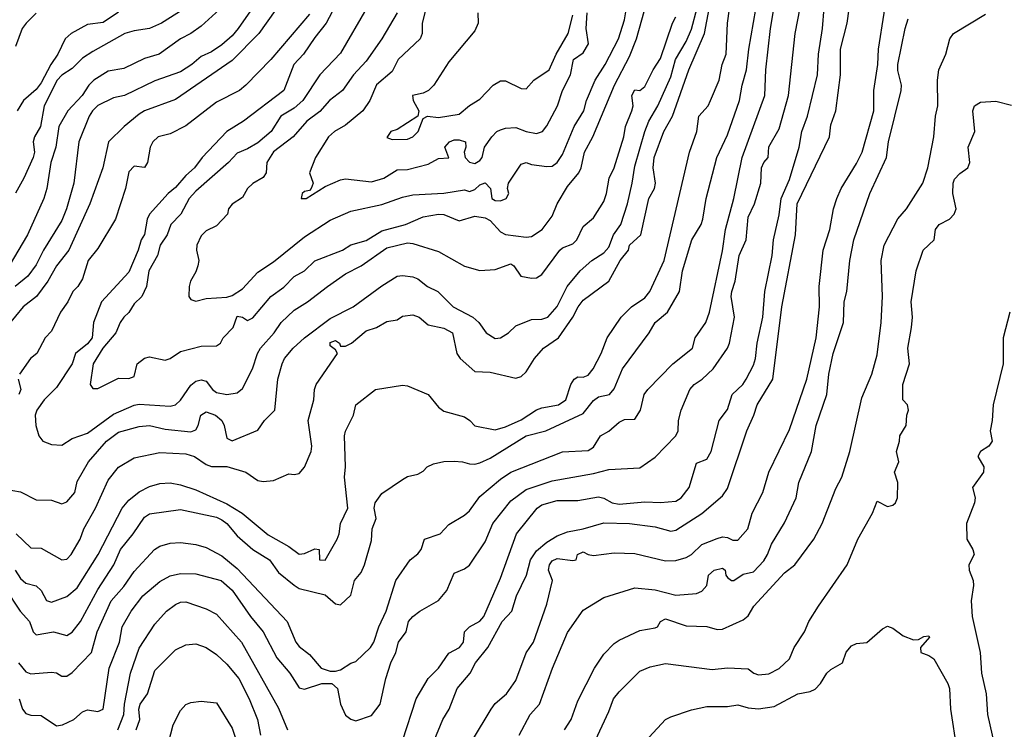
# Model space of a CAD drawing. Header units: metres. Extents: x -46681 to -43747, y -240911 to -237677.
# Tile 153 of 256: x -46230 to -46134, y -239841 to -239773. Entities that reach past the tile are written whole.
import ezdxf

# ---------------------------------------------------------------- set-up
doc = ezdxf.new("R2010")
doc.units = ezdxf.units.M
doc.layers.add('CONTOUR_INDEX', color=1, linetype='Continuous')
doc.layers.add('CONTOUR_INTER', color=3, linetype='Continuous')

msp = doc.modelspace()

# ---------------------------------------------------------------- linework, layer by layer
at = {"layer": 'CONTOUR_INDEX'}
for points, elevation in [([(-46232.595, -239817.928), (-46229.595, -239818.456), (-46228.095, -239819.228), (-46226.595, -239819.262), (-46225.595, -239819.612), (-46225.095, -239819.4), (-46224.327, -239818.52), (-46224.095, -239817.432), (-46223.007, -239815.52), (-46221.273, -239813.52), (-46220.095, -239812.654), (-46218.095, -239812.092), (-46217.095, -239812.019), (-46215.595, -239812.367), (-46213.095, -239812.637), (-46212.595, -239812.428), (-46212.378, -239812.02), (-46212.138, -239811.02), (-46211.595, -239810.689), (-46210.698, -239811.02), (-46210.082, -239811.52), (-46209.85, -239812.02), (-46209.595, -239813.235), (-46209.095, -239813.484), (-46206.595, -239812.473), (-46205.953, -239811.52), (-46204.96, -239810.52), (-46204.676, -239807.52), (-46204.249, -239806.02), (-46204.017, -239805.52), (-46203.177, -239804.52), (-46202.095, -239803.499), (-46199.595, -239801.634), (-46197.366, -239800.52), (-46194.595, -239798.476), (-46193.095, -239797.54), (-46192.595, -239797.457), (-46191.595, -239797.61), (-46191.095, -239797.8), (-46190.17, -239798.52), (-46189.16, -239799.02), (-46187.669, -239800.52), (-46185.761, -239801.52), (-46185.208, -239802.02), (-46184.478, -239803.02), (-46183.595, -239803.563), (-46183.095, -239803.509), (-46182.32, -239803.02), (-46181.595, -239802.354), (-46180.095, -239801.719), (-46179.095, -239801.704), (-46178.498, -239801.52), (-46177.595, -239800.485), (-46176.637, -239798.52), (-46175.379, -239797.02), (-46174.251, -239796.02), (-46173.095, -239795.261), (-46172.595, -239794.727), (-46172.148, -239793.52), (-46171.438, -239792.52), (-46170.805, -239790.52), (-46170.322, -239788.52), (-46170.095, -239786.878), (-46169.126, -239783.52), (-46168.729, -239782.52), (-46167.845, -239781.02), (-46166.595, -239778.198), (-46166.124, -239776.52), (-46165.095, -239774.774), (-46164.595, -239773.591), (-46164.041, -239771.52)], 115), ([(-46229.725, -239838.52), (-46229.409, -239839.52), (-46229.095, -239839.943), (-46228.595, -239840.08), (-46227.595, -239840.109), (-46226.095, -239841.117), (-46225.532, -239841.02), (-46224.437, -239840.52), (-46223.595, -239839.751), (-46223.095, -239839.559), (-46222.095, -239839.735), (-46221.595, -239839.506), (-46221.023, -239835.52), (-46220.015, -239833.02), (-46219.753, -239831.52), (-46218.878, -239830.02), (-46217.746, -239828.52), (-46216.095, -239827.146), (-46215.095, -239826.592), (-46214.095, -239826.35), (-46212.595, -239826.374), (-46210.153, -239827.02), (-46209.095, -239827.98), (-46207.313, -239830.52), (-46206.095, -239832.008), (-46204.764, -239834.52), (-46203.511, -239836.02), (-46202.595, -239837.437), (-46202.095, -239837.568), (-46200.399, -239837.02), (-46199.436, -239837.02), (-46198.872, -239837.52), (-46198.594, -239839.02), (-46198.095, -239840.077), (-46197.595, -239840.478), (-46197.095, -239840.65), (-46195.595, -239840.108), (-46194.742, -239839.02), (-46194.193, -239836.52), (-46193.727, -239835.02), (-46193.245, -239834.02), (-46192.977, -239833.02), (-46192.244, -239832.02), (-46192.01, -239831.02), (-46191.587, -239830.52), (-46190.923, -239830.02), (-46189.095, -239828.981), (-46188.301, -239828.02), (-46187.595, -239826.324), (-46186.595, -239825.907), (-46186.095, -239825.548), (-46184.595, -239823.293), (-46183.835, -239821.52), (-46182.095, -239819.315), (-46180.595, -239818.206), (-46178.095, -239817.364), (-46174.095, -239816.666), (-46172.595, -239816.276), (-46169.595, -239816.112), (-46168.095, -239815.07), (-46166.101, -239813.02), (-46165.896, -239812.52), (-46165.859, -239811.52), (-46165.606, -239810.52), (-46164.745, -239808.52), (-46164.341, -239808.02), (-46163.556, -239807.52), (-46162.501, -239806.52), (-46161.095, -239804.527), (-46160.907, -239804.02), (-46160.423, -239801.52), (-46160.734, -239799.52), (-46160.687, -239799.02), (-46160.373, -239798.02), (-46159.966, -239795.52), (-46159.292, -239794.02), (-46159.095, -239791.8), (-46158.483, -239790.52), (-46157.878, -239788.52), (-46157.794, -239787.02), (-46157.595, -239786.525), (-46157.169, -239786.02), (-46157.095, -239785.01), (-46156.095, -239783.26), (-46155.189, -239780.02), (-46154.557, -239774.02), (-46154.046, -239771.52)], 120), ([(-46220.095, -239771.936), (-46221.595, -239772.953), (-46223.095, -239773.14), (-46224.684, -239774.02), (-46225.278, -239774.52), (-46225.977, -239776.02), (-46226.671, -239777.02), (-46227.595, -239778.777), (-46228.095, -239779.425), (-46229.298, -239780.52), (-46229.929, -239781.52)], 120), ([(-46201.595, -239772.152), (-46205.341, -239776.52), (-46207.777, -239779.02), (-46208.396, -239779.52), (-46210.595, -239780.663), (-46213.595, -239782.95), (-46215.095, -239783.721), (-46216.256, -239784.02), (-46216.78, -239784.52), (-46217.043, -239785.02), (-46217.301, -239786.52), (-46217.595, -239787.006), (-46218.595, -239786.862), (-46219.095, -239787.41), (-46219.42, -239789.02), (-46220.39, -239792.02), (-46222.095, -239794.848), (-46223.039, -239796.02), (-46223.595, -239797.797), (-46224.042, -239798.52), (-46224.543, -239799.02), (-46225, -239800.02), (-46225.732, -239801.02), (-46226.595, -239802.864), (-46227.22, -239803.52), (-46228.02, -239805.02), (-46228.645, -239805.52), (-46229.71, -239807.02)], 115), ([(-46185.277, -239772.02), (-46185.271, -239773.02), (-46185.595, -239773.761), (-46188.095, -239776.77), (-46189.558, -239779.02), (-46190.058, -239779.52), (-46190.595, -239779.805), (-46191.618, -239780.02), (-46191.541, -239780.52), (-46191.015, -239781.52), (-46191.108, -239782.02), (-46193.095, -239783.316), (-46193.708, -239783.52), (-46194.095, -239784.09), (-46193.595, -239784.28), (-46192.095, -239784.24), (-46191.595, -239784.028), (-46191.056, -239783.52), (-46190.595, -239782.251), (-46190.172, -239782.02), (-46189.095, -239782.16), (-46187.095, -239781.843), (-46186.095, -239780.975), (-46185.095, -239780.372), (-46183.793, -239779.02), (-46183.095, -239778.603), (-46182.595, -239778.598), (-46181.095, -239779.327), (-46180.595, -239779.385), (-46179.859, -239778.52), (-46178.387, -239777.52), (-46177.705, -239776.02), (-46176.543, -239774.02), (-46176.095, -239772.249)], 110), ([(-46176.89, -239841.52), (-46176.263, -239840.52), (-46175.595, -239838.711), (-46173.975, -239835.52), (-46173.095, -239834.178), (-46172.095, -239833.146), (-46171.595, -239832.814), (-46169.595, -239831.89), (-46168.095, -239831.625), (-46167.881, -239831.52), (-46167.595, -239831.002), (-46167.095, -239830.754), (-46165.095, -239831.428), (-46163.095, -239831.489), (-46162.095, -239831.775), (-46161.595, -239831.741), (-46159.595, -239830.838), (-46159.095, -239830.467), (-46158.537, -239829.52), (-46155.595, -239826.297), (-46154.586, -239825.52), (-46152.747, -239823.02), (-46151.934, -239821.52), (-46150.595, -239818.107), (-46150.012, -239817.02), (-46149.264, -239814.52), (-46148.095, -239809.327), (-46147.105, -239807.02), (-46146.595, -239805.159), (-46146.227, -239802.02), (-46146.086, -239799.52), (-46146.198, -239796.02), (-46145.92, -239794.52), (-46144.595, -239791.975), (-46143.762, -239791.02), (-46142.167, -239788.52), (-46141.684, -239787.02), (-46141.106, -239784.02), (-46140.962, -239782.02), (-46140.728, -239781.02), (-46140.771, -239778.52), (-46140.617, -239777.52), (-46139.944, -239776.02), (-46139.574, -239774.52), (-46139.219, -239774.02), (-46136.095, -239772.134)], 125), ([(-46229.82, -239807.52), (-46229.571, -239808.52), (-46229.746, -239809.02)], 115)]:
    msp.add_lwpolyline(points, dxfattribs=dict(at, elevation=elevation))
at = {"layer": 'CONTOUR_INTER'}
for points, elevation in [([(-46196.046, -239771.52), (-46198.595, -239775.915), (-46200.595, -239778.016), (-46202.233, -239780.52), (-46203.095, -239781.261), (-46204.389, -239782.02), (-46205.304, -239783.52), (-46206.595, -239784.614), (-46207.595, -239785.197), (-46208.595, -239785.599), (-46209.438, -239786.52), (-46212.595, -239789.297), (-46213.253, -239790.02), (-46214.067, -239791.52), (-46215.018, -239792.52), (-46215.403, -239793.52), (-46216.07, -239794.52), (-46216.331, -239795.52), (-46217.167, -239797.02), (-46217.399, -239798.52), (-46217.857, -239799.52), (-46218.595, -239800.218), (-46219.095, -239801.041), (-46219.596, -239801.52), (-46219.956, -239802.02), (-46220.369, -239803.02), (-46221.628, -239804.52), (-46222.571, -239806.02), (-46222.845, -239808.02), (-46222.595, -239808.424), (-46222.095, -239808.439), (-46220.095, -239807.42), (-46219.095, -239807.46), (-46218.595, -239807.276), (-46218.286, -239806.02), (-46217.595, -239805.491), (-46217.095, -239805.363), (-46215.595, -239805.672), (-46215.095, -239805.506), (-46214.095, -239804.83), (-46212.095, -239804.312), (-46210.595, -239804.281), (-46210.234, -239804.02), (-46209.976, -239803.52), (-46208.999, -239802.52), (-46208.595, -239801.413), (-46208.095, -239801.518), (-46207.595, -239801.839), (-46207.095, -239801.563), (-46205.34, -239799.52), (-46204.095, -239798.602), (-46203.095, -239797.559), (-46202.095, -239797.016), (-46201.095, -239796.043), (-46198.406, -239795.02), (-46197.595, -239794.499), (-46196.095, -239794.063), (-46194.595, -239793.124), (-46192.309, -239792.52), (-46190.595, -239791.768), (-46189.095, -239791.538), (-46188.595, -239791.543), (-46187.095, -239792.156), (-46185.595, -239791.729), (-46184.595, -239791.887), (-46184.095, -239792.127), (-46183.095, -239793.232), (-46182.595, -239793.485), (-46180.595, -239793.741), (-46180.095, -239793.685), (-46179.046, -239793.02), (-46178.095, -239791.72), (-46177.608, -239790.52), (-46176.595, -239788.832), (-46175.506, -239787.52), (-46175.266, -239787.02), (-46174.96, -239785.52), (-46174.16, -239784.02), (-46172.042, -239779.02), (-46170.595, -239776.253), (-46169.927, -239774.52), (-46167.095, -239764.471)], 113), ([(-46229.806, -239835.02), (-46229.095, -239835.879), (-46228.595, -239836.086), (-46226.595, -239835.931), (-46226.095, -239835.999), (-46225.595, -239836.297), (-46225.095, -239836.296), (-46224.595, -239835.958), (-46222.706, -239834.02), (-46222.164, -239832.02), (-46220.798, -239829.02), (-46219.595, -239827.622), (-46218.595, -239826.175), (-46216.631, -239824.02), (-46216.095, -239823.695), (-46215.095, -239823.415), (-46214.095, -239823.359), (-46212.595, -239823.534), (-46211.595, -239823.84), (-46210.095, -239824.641), (-46208.595, -239825.868), (-46203.76, -239831.02), (-46202.916, -239833.02), (-46202.595, -239833.419), (-46201.595, -239834.211), (-46200.467, -239835.52), (-46199.595, -239835.81), (-46199.095, -239835.813), (-46198.595, -239835.686), (-46197.595, -239835.037), (-46197.095, -239834.901), (-46195.698, -239833.52), (-46195.357, -239833.02), (-46194.877, -239831.52), (-46194.161, -239830.02), (-46193.222, -239827.02), (-46191.842, -239825.02), (-46191.095, -239824.443), (-46190.786, -239824.02), (-46190.463, -239823.02), (-46188.926, -239822.52), (-46188.095, -239821.623), (-46186.595, -239820.717), (-46186.095, -239820.279), (-46185.095, -239818.878), (-46183.095, -239817.197), (-46182.095, -239816.524), (-46177.095, -239814.571), (-46174.595, -239814.442), (-46174.095, -239814.105), (-46173.39, -239813.02), (-46172.595, -239812.546), (-46171.595, -239811.671), (-46171.095, -239811.426), (-46170.095, -239811.402), (-46169.543, -239810.52), (-46169.177, -239809.02), (-46168.81, -239808.52), (-46166.402, -239806.02), (-46164.501, -239804.52), (-46164.234, -239803.52), (-46163.186, -239802.02), (-46162.832, -239801.02), (-46161.595, -239795.085), (-46161.279, -239793.02), (-46160.5, -239790.02), (-46159.666, -239786.02), (-46157.495, -239780.02), (-46157.376, -239777.52), (-46156.932, -239773.52), (-46156.096, -239768.52)], 119), ([(-46185.805, -239842.52), (-46184.012, -239839.52), (-46183.595, -239838.975), (-46182.498, -239838.02), (-46181.595, -239836.739), (-46180.595, -239834.061), (-46179.887, -239833.02), (-46178.595, -239829.342), (-46178.063, -239827.02), (-46178.433, -239826.02), (-46178.352, -239825.52), (-46178.095, -239825.13), (-46177.595, -239824.916), (-46176.095, -239825.091), (-46175.766, -239825.02), (-46175.632, -239824.52), (-46175.095, -239824.273), (-46174.596, -239824.52), (-46174.095, -239824.598), (-46172.095, -239824.369), (-46170.095, -239824.428), (-46167.095, -239825.126), (-46166.095, -239825.11), (-46165.095, -239824.815), (-46164.583, -239824.52), (-46163.595, -239823.561), (-46162.095, -239822.962), (-46161.595, -239822.8), (-46161.095, -239822.876), (-46160.595, -239823.127), (-46160.095, -239823.122), (-46159.124, -239822.02), (-46158.707, -239820.52), (-46157.668, -239818.52), (-46157.087, -239816.52), (-46155.095, -239812.386), (-46153.426, -239807.52), (-46152.519, -239803.52), (-46152.193, -239800.52), (-46152.205, -239798.52), (-46151.838, -239795.02), (-46151.185, -239793.02), (-46150.824, -239791.02), (-46150.519, -239790.02), (-46150.077, -239789.02), (-46148.595, -239786.603), (-46148.07, -239785.52), (-46146.928, -239781.52), (-46146.908, -239779.52), (-46146.548, -239777.02), (-46146.488, -239775.52), (-46145.386, -239768.52)], 123), ([(-46231.095, -239827.819), (-46229.615, -239830.02), (-46228.725, -239831.02), (-46228.364, -239832.02), (-46228.095, -239832.294), (-46226.399, -239832.02), (-46225.095, -239832.376), (-46224.595, -239832.046), (-46223.795, -239831.02), (-46222.095, -239827.901), (-46220.542, -239825.52), (-46219.917, -239824.02), (-46218.688, -239822.52), (-46217.595, -239820.889), (-46217.095, -239820.58), (-46214.095, -239820.166), (-46210.595, -239820.896), (-46210.095, -239821.142), (-46209.608, -239821.52), (-46208.595, -239822.714), (-46207.095, -239824.034), (-46205.485, -239825.02), (-46204.595, -239826.274), (-46203.095, -239827.481), (-46202.595, -239827.799), (-46200.095, -239828.427), (-46199.095, -239829.288), (-46198.595, -239829.391), (-46197.595, -239828.462), (-46197.234, -239827.02), (-46196.595, -239826.26), (-46196.279, -239825.52), (-46195.595, -239823.159), (-46195.515, -239822.02), (-46195.124, -239821.02), (-46195.329, -239820.02), (-46195.25, -239819.52), (-46194.595, -239818.616), (-46192.595, -239817.235), (-46192.095, -239816.97), (-46191.095, -239816.72), (-46190.595, -239816.444), (-46190.207, -239816.02), (-46189.595, -239815.714), (-46188.595, -239815.503), (-46187.595, -239815.454), (-46186.766, -239815.52), (-46186.095, -239815.733), (-46185.595, -239815.763), (-46185.095, -239815.626), (-46184.095, -239815.165), (-46180.595, -239813.017), (-46178.694, -239812.52), (-46175.095, -239810.857), (-46174.095, -239809.588), (-46173.595, -239809.247), (-46172.537, -239809.02), (-46172.095, -239808.44), (-46171.259, -239806.52), (-46168.676, -239803.02), (-46168.123, -239802.02), (-46166.921, -239801.02), (-46165.766, -239799.02), (-46165.453, -239797.02), (-46164.553, -239794.02), (-46163.662, -239792.52), (-46163.492, -239792.02), (-46163.161, -239790.02), (-46162.146, -239786.02), (-46161.095, -239783.841), (-46159.935, -239780.52), (-46159.687, -239779.02), (-46159.246, -239777.52), (-46159.042, -239775.52), (-46157.906, -239769.02)], 118), ([(-46230.125, -239826.02), (-46229.595, -239826.849), (-46229.095, -239827.288), (-46228.095, -239827.566), (-46227.606, -239828.02), (-46227.095, -239828.968), (-46226.595, -239829.123), (-46225.095, -239828.586), (-46224.095, -239827.741), (-46222.082, -239824.52), (-46219.742, -239820.02), (-46219.095, -239819.254), (-46218.095, -239818.429), (-46217.095, -239817.931), (-46216.095, -239817.63), (-46215.095, -239817.577), (-46214.095, -239817.756), (-46212.595, -239818.241), (-46209.595, -239819.61), (-46208.138, -239820.52), (-46205.595, -239822.597), (-46203.595, -239823.751), (-46202.595, -239824.474), (-46202.095, -239824.406), (-46201.095, -239823.963), (-46200.661, -239824.02), (-46200.644, -239825.02), (-46200.095, -239825.076), (-46198.92, -239823.02), (-46198.727, -239822.52), (-46198.594, -239821.52), (-46197.896, -239820.02), (-46198.2, -239817.02), (-46198.111, -239816.02), (-46198.194, -239813.02), (-46198.095, -239812.562), (-46197.324, -239811.02), (-46197.095, -239810.003), (-46195.202, -239808.52), (-46192.595, -239808.103), (-46192.095, -239808.156), (-46190.095, -239809.007), (-46189.095, -239810.228), (-46188.595, -239810.631), (-46186.595, -239811.172), (-46186.049, -239811.52), (-46185.595, -239812.051), (-46183.595, -239812.42), (-46182.595, -239812.155), (-46181.095, -239811.467), (-46179.595, -239810.499), (-46179.095, -239810.29), (-46177.487, -239810.02), (-46176.749, -239809.52), (-46176.281, -239808.02), (-46175.96, -239807.52), (-46175.595, -239807.289), (-46175.095, -239807.314), (-46174.595, -239807.115), (-46174.127, -239806.52), (-46173.349, -239805.02), (-46172.772, -239803.52), (-46171.403, -239801.52), (-46170.408, -239800.52), (-46169.095, -239799.638), (-46168.621, -239799.02), (-46167.251, -239796.02), (-46164.776, -239785.52), (-46164.06, -239783.52), (-46163.88, -239782.02), (-46162.985, -239781.02), (-46162.747, -239780.52), (-46161.916, -239778.52), (-46161.616, -239777.02), (-46161.235, -239776.02), (-46161.107, -239773.02), (-46160.549, -239769.02)], 117), ([(-46230.01, -239822.52), (-46228.595, -239823.866), (-46227.595, -239823.888), (-46225.595, -239825.037), (-46225.095, -239824.97), (-46224.69, -239824.52), (-46223.821, -239823.02), (-46223.466, -239822.02), (-46222.337, -239820.02), (-46221.095, -239817.302), (-46220.095, -239816.044), (-46218.595, -239815.136), (-46216.095, -239814.643), (-46213.595, -239814.744), (-46212.751, -239815.02), (-46211.595, -239815.792), (-46211.095, -239815.99), (-46209.595, -239815.998), (-46207.753, -239816.52), (-46206.595, -239817.338), (-46206.095, -239817.428), (-46205.095, -239817.346), (-46203.595, -239816.697), (-46203.095, -239816.76), (-46202.595, -239816.66), (-46202.095, -239816.054), (-46201.434, -239814.52), (-46201.361, -239814.02), (-46201.72, -239811.52), (-46201.177, -239809.52), (-46201.118, -239808.52), (-46200.95, -239808.02), (-46198.895, -239805.02), (-46199.095, -239804.676), (-46199.595, -239804.291), (-46199.595, -239803.979), (-46199.095, -239803.762), (-46198.69, -239804.02), (-46198.595, -239804.335), (-46198.095, -239804.313), (-46197.532, -239804.02), (-46196.095, -239802.827), (-46195.095, -239802.523), (-46194.095, -239801.924), (-46193.095, -239801.757), (-46192.595, -239801.404), (-46191.595, -239801.291), (-46190.976, -239801.52), (-46190.095, -239802.243), (-46188.595, -239802.572), (-46187.734, -239803.02), (-46187.335, -239805.02), (-46187.012, -239805.52), (-46185.595, -239806.764), (-46184.095, -239806.827), (-46181.595, -239807.434), (-46181.095, -239807.248), (-46180.595, -239806.812), (-46179.805, -239805.52), (-46178.927, -239804.52), (-46177.479, -239803.52), (-46176.074, -239801.52), (-46175.577, -239800.52), (-46175.095, -239799.864), (-46172.593, -239798.02), (-46171.502, -239796.02), (-46170.708, -239795.02), (-46170.582, -239794.52), (-46169.493, -239793.52), (-46168.712, -239790.02), (-46168.187, -239789.02), (-46168.078, -239788.52), (-46168.292, -239787.02), (-46168.202, -239786.02), (-46167.255, -239783.52), (-46166.424, -239782.02), (-46164.839, -239777.52), (-46163.315, -239774.02), (-46162.408, -239769.02)], 116), ([(-46190.141, -239844.02), (-46188.677, -239840.52), (-46188.071, -239839.52), (-46187.284, -239837.52), (-46186.048, -239836.02), (-46185.507, -239835.02), (-46184.327, -239833.52), (-46182.924, -239831.02), (-46181.997, -239830.02), (-46181.529, -239828.52), (-46180.586, -239826.52), (-46180.177, -239825.02), (-46179.595, -239824.147), (-46178.595, -239823.313), (-46177.595, -239822.716), (-46176.595, -239822.322), (-46175.095, -239822.039), (-46173.095, -239821.461), (-46170.595, -239821.508), (-46168.095, -239821.839), (-46166.595, -239822.245), (-46166.095, -239822.149), (-46163.595, -239820.552), (-46161.595, -239818.843), (-46161.095, -239818.125), (-46159.236, -239812.52), (-46158.54, -239811.02), (-46158.236, -239810.02), (-46156.705, -239807.52), (-46155.842, -239800.52), (-46154.515, -239793.52), (-46154.347, -239790.52), (-46151.224, -239784.02), (-46151.095, -239782.86), (-46150.597, -239781.52), (-46150.164, -239778.02), (-46150.14, -239775.52), (-46149.506, -239773.02), (-46148.962, -239769.02)], 122), ([(-46204.054, -239770.52), (-46206.496, -239774.02), (-46209.095, -239776.63), (-46214.595, -239780.406), (-46217.595, -239781.52), (-46218.095, -239781.818), (-46219.551, -239783.02), (-46221.062, -239784.52), (-46221.62, -239787.02), (-46222.888, -239790.52), (-46224.926, -239795.02), (-46226.102, -239796.52), (-46226.964, -239798.02), (-46228.047, -239799.52), (-46229.352, -239800.52), (-46233.095, -239805.029)], 116), ([(-46212.095, -239770.547), (-46215.932, -239773.02), (-46217.095, -239773.535), (-46218.595, -239773.737), (-46219.478, -239774.02), (-46222.595, -239775.744), (-46223.595, -239776.41), (-46224.595, -239777.396), (-46225.595, -239778.052), (-46226.031, -239778.52), (-46227.319, -239781.02), (-46227.667, -239783.02), (-46228.236, -239784.02), (-46228.358, -239784.52), (-46228.257, -239785.52), (-46228.356, -239786.02), (-46229.265, -239788.02), (-46230.095, -239789.501)], 119), ([(-46193.119, -239772.02), (-46194.575, -239774.52), (-46196.095, -239776.682), (-46197.33, -239778.02), (-46198.396, -239779.52), (-46199.647, -239780.52), (-46200.595, -239781.582), (-46201.86, -239782.52), (-46203.177, -239784.02), (-46205.095, -239785.481), (-46205.727, -239786.52), (-46205.786, -239787.52), (-46206.095, -239787.979), (-46207.095, -239788.557), (-46207.59, -239789.02), (-46208.095, -239789.898), (-46209.095, -239790.557), (-46209.444, -239791.02), (-46209.558, -239791.52), (-46210.595, -239792.661), (-46211.595, -239793.141), (-46212.095, -239793.619), (-46212.506, -239794.52), (-46212.54, -239795.02), (-46212.332, -239796.02), (-46212.402, -239796.52), (-46212.595, -239797.112), (-46213.129, -239798.02), (-46213.251, -239798.52), (-46213.284, -239799.52), (-46213.095, -239799.812), (-46212.595, -239799.952), (-46211.595, -239799.712), (-46209.595, -239799.567), (-46209.095, -239799.415), (-46208.095, -239798.755), (-46206.595, -239797.157), (-46205.095, -239796.157), (-46202.095, -239793.737), (-46199.595, -239792.098), (-46197.595, -239791.245), (-46194.595, -239790.601), (-46192.595, -239789.871), (-46191.595, -239789.64), (-46188.595, -239789.473), (-46186.595, -239789.178), (-46186.095, -239789.339), (-46185.595, -239789.143), (-46185.095, -239788.687), (-46184.595, -239788.472), (-46184.056, -239789.02), (-46183.927, -239790.02), (-46183.595, -239790.203), (-46183.095, -239790.217), (-46182.534, -239790.02), (-46182.272, -239789.52), (-46182.415, -239789.02), (-46182.333, -239788.52), (-46181.095, -239786.687), (-46180.595, -239786.511), (-46180.095, -239786.7), (-46178.595, -239786.899), (-46178.095, -239786.868), (-46177.595, -239786.513), (-46177.095, -239785.744), (-46175.97, -239783.02), (-46175.025, -239781.52), (-46174.76, -239780.52), (-46173.933, -239778.52), (-46172.953, -239777.02), (-46171.648, -239774.52), (-46171.095, -239772.687), (-46170.724, -239770.52)], 112), ([(-46190.095, -239770.709), (-46190.693, -239773.02), (-46190.697, -239774.02), (-46190.862, -239774.52), (-46192.997, -239776.52), (-46193.595, -239777.687), (-46195.095, -239778.977), (-46195.746, -239780.52), (-46196.427, -239781.52), (-46198.095, -239782.909), (-46199.181, -239783.52), (-46199.754, -239784.02), (-46201.022, -239786.02), (-46201.602, -239787.52), (-46201.254, -239788.52), (-46201.431, -239789.02), (-46201.595, -239789.222), (-46202.095, -239789.311), (-46202.308, -239789.52), (-46202.394, -239790.02), (-46201.937, -239790.02), (-46200.095, -239788.84), (-46198.595, -239788.187), (-46198.095, -239788.114), (-46195.595, -239788.378), (-46194.387, -239788.02), (-46193.095, -239787.233), (-46192.095, -239787.197), (-46190.095, -239786.662), (-46189.095, -239786.135), (-46188.095, -239786.056), (-46188.485, -239785.02), (-46188.019, -239784.52), (-46187.595, -239784.329), (-46187.095, -239784.31), (-46186.496, -239784.52), (-46186.439, -239785.02), (-46186.629, -239785.52), (-46186.507, -239786.02), (-46186.095, -239786.487), (-46185.595, -239786.611), (-46185.095, -239786.312), (-46184.865, -239786.02), (-46184.655, -239785.02), (-46183.919, -239784.02), (-46183.442, -239783.52), (-46183.095, -239783.34), (-46182.595, -239783.171), (-46181.595, -239783.125), (-46180.595, -239783.511), (-46179.595, -239783.69), (-46179.021, -239783.52), (-46178.595, -239782.965), (-46177.582, -239781.02), (-46177.097, -239779.52), (-46176.312, -239778.02), (-46176.035, -239776.52), (-46175.095, -239775.892), (-46174.577, -239775.02), (-46174.788, -239773.52), (-46174.693, -239772.02)], 111), ([(-46209.595, -239771.032), (-46212.095, -239773.308), (-46213.095, -239774.02), (-46214.095, -239774.539), (-46216.151, -239776.02), (-46217.595, -239776.427), (-46219.595, -239777.404), (-46221.095, -239777.674), (-46222.5, -239778.52), (-46222.985, -239779.02), (-46223.639, -239780.02), (-46225.003, -239781.52), (-46225.895, -239783.02), (-46226.189, -239785.02), (-46226.671, -239786.52), (-46227.031, -239789.02), (-46227.334, -239790.02), (-46228.929, -239793.52), (-46230.698, -239796.52)], 118), ([(-46207.095, -239771.495), (-46208.497, -239773.52), (-46209.095, -239774.245), (-46210.095, -239775.104), (-46211.095, -239775.788), (-46212.095, -239776.238), (-46212.983, -239777.02), (-46214.095, -239777.738), (-46216.595, -239778.593), (-46219.521, -239780.02), (-46220.595, -239780.241), (-46222.095, -239780.976), (-46222.625, -239781.52), (-46222.958, -239782.02), (-46223.947, -239784.52), (-46224.426, -239788.52), (-46225.14, -239791.02), (-46225.595, -239792.153), (-46227.365, -239795.02), (-46228.095, -239796.438), (-46228.873, -239797.52), (-46230.113, -239798.52)], 117), ([(-46199.095, -239771.29), (-46199.968, -239773.02), (-46201.095, -239774.4), (-46202.164, -239776.02), (-46203.116, -239777.02), (-46204.095, -239779.526), (-46207.984, -239782.52), (-46209.608, -239783.52), (-46212.011, -239786.02), (-46212.725, -239787.02), (-46213.595, -239787.786), (-46214.595, -239788.945), (-46215.304, -239789.52), (-46217.095, -239791.518), (-46217.327, -239792.02), (-46217.595, -239793.482), (-46217.919, -239794.02), (-46218.182, -239795.02), (-46219.095, -239797.162), (-46221.762, -239800.02), (-46222.515, -239802.02), (-46222.658, -239803.52), (-46223.095, -239804.098), (-46224.255, -239805.02), (-46224.595, -239806.047), (-46226.095, -239808.34), (-46227.319, -239809.52), (-46228.01, -239810.52), (-46228.186, -239811.02), (-46228.099, -239812.02), (-46227.814, -239813.02), (-46227.418, -239813.52), (-46226.595, -239813.851), (-46225.595, -239813.918), (-46224.595, -239813.274), (-46223.095, -239812.744), (-46220.595, -239810.926), (-46218.595, -239810.024), (-46218.095, -239809.945), (-46215.095, -239810.146), (-46214.595, -239810.005), (-46214.095, -239809.541), (-46213.095, -239808.094), (-46212.595, -239807.704), (-46212.095, -239807.584), (-46211.595, -239807.717), (-46210.998, -239808.52), (-46210.595, -239808.825), (-46209.595, -239809.008), (-46208.595, -239808.844), (-46208.095, -239808.41), (-46207.128, -239806.52), (-46206.644, -239805.02), (-46206.356, -239804.52), (-46205.031, -239803.02), (-46204.346, -239802.02), (-46203.095, -239800.822), (-46201.777, -239800.02), (-46199.839, -239798.52), (-46198.095, -239797.304), (-46196.595, -239796.519), (-46194.095, -239794.777), (-46192.095, -239794.3), (-46191.595, -239794.373), (-46189.095, -239795.137), (-46186.595, -239796.561), (-46185.095, -239796.987), (-46183.595, -239796.877), (-46182.095, -239796.35), (-46181.812, -239796.52), (-46181.126, -239797.52), (-46180.095, -239797.724), (-46179.595, -239797.695), (-46179.095, -239797.368), (-46177.332, -239795.02), (-46177.095, -239794.795), (-46176.095, -239794.394), (-46175.685, -239794.02), (-46175.095, -239792.718), (-46174.095, -239791.891), (-46173.095, -239790.301), (-46172.832, -239789.52), (-46172.58, -239788.02), (-46172.073, -239787.02), (-46171.159, -239784.02), (-46170.983, -239783.02), (-46170.375, -239781.52), (-46170.25, -239781.02), (-46170.375, -239780.02), (-46170.095, -239779.486), (-46169.595, -239779.525), (-46169.095, -239779.152), (-46168.315, -239777.52), (-46167.595, -239776.435), (-46166.433, -239773.02), (-46166.095, -239772.382)], 114), ([(-46192.595, -239842.578), (-46191.254, -239838.52), (-46190.095, -239836.544), (-46189.109, -239835.52), (-46188.095, -239834.08), (-46187.057, -239833.52), (-46186.69, -239833.02), (-46186.566, -239832.02), (-46186.095, -239831.531), (-46185.095, -239830.966), (-46184.704, -239830.52), (-46183.095, -239826.8), (-46181.531, -239822.52), (-46179.556, -239820.02), (-46179.095, -239819.686), (-46177.595, -239819.28), (-46175.595, -239819.278), (-46173.595, -239818.933), (-46173.095, -239819.054), (-46172.263, -239819.52), (-46171.595, -239819.635), (-46169.095, -239819.398), (-46167.595, -239819.49), (-46166.095, -239819.332), (-46165.595, -239819.013), (-46164.823, -239818.02), (-46164.095, -239815.649), (-46163.095, -239815.281), (-46162.698, -239814.52), (-46161.907, -239811.52), (-46161.095, -239810.447), (-46160.664, -239809.02), (-46159.623, -239808.02), (-46159.303, -239807.52), (-46158.595, -239806.151), (-46158.398, -239805.52), (-46158.233, -239804.02), (-46157.683, -239801.52), (-46157.479, -239799.02), (-46156.771, -239795.52), (-46156.629, -239794.02), (-46156.095, -239791.58), (-46155.889, -239790.02), (-46155.095, -239788.151), (-46154.146, -239785.02), (-46153.898, -239783.52), (-46153.341, -239782.02), (-46152.38, -239778.02), (-46152.294, -239776.02), (-46151.889, -239773.52), (-46151.742, -239771.52)], 121), ([(-46228.095, -239772.028), (-46229.063, -239773.02), (-46229.451, -239773.52), (-46230.095, -239775.279)], 121), ([(-46181.296, -239842.02), (-46180.221, -239840.02), (-46179.309, -239839.02), (-46178.048, -239835.52), (-46176.595, -239832.085), (-46175.095, -239829.901), (-46173.095, -239828.673), (-46170.095, -239827.734), (-46168.095, -239827.943), (-46166.095, -239828.447), (-46164.095, -239828.307), (-46163.595, -239828.063), (-46163.102, -239827.52), (-46162.951, -239826.52), (-46162.378, -239826.02), (-46161.595, -239825.847), (-46161.334, -239826.02), (-46161.269, -239826.52), (-46161.095, -239826.752), (-46160.705, -239827.02), (-46160.497, -239827.02), (-46159.595, -239826.424), (-46158.595, -239826.208), (-46157.595, -239825.128), (-46157.222, -239824.52), (-46156.833, -239823.52), (-46155.595, -239821.454), (-46154.448, -239819.02), (-46154.189, -239817.52), (-46152.949, -239814.52), (-46152.508, -239812.02), (-46151.464, -239809.02), (-46151.28, -239807.02), (-46150.849, -239805.02), (-46149.862, -239802.02), (-46149.804, -239800.02), (-46149.527, -239799.02), (-46149.263, -239796.02), (-46148.848, -239794.02), (-46147.321, -239789.52), (-46145.707, -239786.02), (-46145.504, -239784.52), (-46144.271, -239779.52), (-46144.244, -239779.02), (-46144.595, -239777.602), (-46144.588, -239777.02), (-46143.893, -239773.52), (-46143.595, -239772.599)], 124), ([(-46173.89, -239842.52), (-46172.595, -239839.739), (-46172.156, -239838.52), (-46171.595, -239837.818), (-46169.595, -239835.838), (-46168.595, -239835.408), (-46167.095, -239835.082), (-46162.595, -239835.651), (-46161.095, -239835.514), (-46159.095, -239835.591), (-46158.548, -239836.02), (-46158.095, -239836.18), (-46157.095, -239836.079), (-46156.095, -239835.553), (-46155.095, -239834.62), (-46154.65, -239833.52), (-46153.652, -239832.02), (-46153.217, -239831.02), (-46152.301, -239829.52), (-46149.5, -239825.52), (-46148.459, -239823.02), (-46147.064, -239820.52), (-46146.595, -239819.359), (-46145.595, -239819.859), (-46145.095, -239819.732), (-46144.83, -239819.52), (-46144.62, -239819.02), (-46144.592, -239817.52), (-46144.933, -239816.52), (-46144.486, -239815.52), (-46144.724, -239814.52), (-46144.425, -239813.52), (-46144.411, -239813.02), (-46143.802, -239812.02), (-46143.727, -239811.02), (-46143.552, -239810.52), (-46143.664, -239810.02), (-46144.099, -239809.52), (-46144.124, -239808.02), (-46143.467, -239806.02), (-46143.646, -239804.52), (-46143.264, -239802.52), (-46143.164, -239801.52), (-46143.313, -239800.02), (-46142.838, -239797.02), (-46142.133, -239795.02), (-46141.068, -239794.02), (-46140.947, -239793.02), (-46140.604, -239792.52), (-46139.595, -239792.02), (-46139.135, -239791.52), (-46138.961, -239791.02), (-46139.282, -239789.52), (-46139.243, -239788.52), (-46139.095, -239788.147), (-46138.595, -239787.586), (-46137.81, -239787.02), (-46137.611, -239786.52), (-46137.77, -239785.02), (-46137.135, -239783.52), (-46137.333, -239781.52), (-46137.183, -239781.02), (-46136.595, -239780.679), (-46135.095, -239780.582), (-46133.595, -239780.953)], 126), ([(-46133.749, -239801.02), (-46134.389, -239803.52), (-46134.388, -239806.02), (-46135.371, -239810.02), (-46135.444, -239811.52), (-46135.638, -239812.52), (-46135.474, -239813.52), (-46135.772, -239814.02), (-46136.605, -239814.52), (-46136.853, -239815.02), (-46136.253, -239816.02), (-46136.292, -239816.52), (-46137.352, -239818.02), (-46137.109, -239819.02), (-46137.163, -239819.52), (-46137.953, -239821.52), (-46137.916, -239823.02), (-46137.33, -239824.02), (-46137.189, -239824.52), (-46137.707, -239825.52), (-46137.696, -239826.02), (-46137.314, -239827.02), (-46137.284, -239827.52), (-46137.497, -239829.02), (-46137.41, -239830.52), (-46136.612, -239834.02), (-46136.488, -239836.02), (-46136.045, -239838.02), (-46135.899, -239840.02), (-46135.227, -239843.02)], 126), ([(-46220.166, -239841.52), (-46219.58, -239840.02), (-46219.532, -239839.02), (-46218.934, -239836.02), (-46218.095, -239833.587), (-46216.595, -239831.262), (-46215.462, -239830.02), (-46214.595, -239829.369), (-46214.095, -239829.134), (-46213.595, -239829.12), (-46211.595, -239829.794), (-46210.595, -239830.305), (-46208.186, -239833.02), (-46204.595, -239839.398), (-46203.735, -239841.52)], 121), ([(-46169.897, -239843.52), (-46167.095, -239840.52), (-46166.595, -239840.239), (-46164.595, -239839.571), (-46163.095, -239839.254), (-46161.095, -239839.253), (-46160.095, -239839.074), (-46159.095, -239839.377), (-46158.095, -239839.482), (-46156.595, -239839.262), (-46154.298, -239838.02), (-46153.095, -239837.782), (-46152.595, -239837.56), (-46152.092, -239837.02), (-46151.47, -239836.02), (-46151.095, -239835.674), (-46149.951, -239835.02), (-46149.595, -239833.969), (-46149.095, -239833.383), (-46148.595, -239833.148), (-46147.595, -239833.041), (-46146.095, -239831.706), (-46145.595, -239831.451), (-46145.095, -239831.669), (-46144.095, -239832.388), (-46143.095, -239832.801), (-46142.595, -239832.757), (-46142.095, -239832.471), (-46141.595, -239832.412), (-46141.526, -239832.52), (-46142.392, -239833.52), (-46142.371, -239834.02), (-46141.595, -239834.296), (-46141.095, -239834.634), (-46139.748, -239837.02), (-46139.592, -239837.52), (-46139.488, -239839.52), (-46138.881, -239843.52)], 127), ([(-46218.391, -239841.52), (-46218.043, -239840.52), (-46218.13, -239839.52), (-46218.019, -239839.02), (-46217.306, -239838.02), (-46216.595, -239835.775), (-46214.595, -239833.766), (-46213.595, -239833.258), (-46212.595, -239833.168), (-46211.595, -239833.541), (-46210.595, -239834.211), (-46209.595, -239835.135), (-46208.458, -239836.52), (-46207.455, -239838.52), (-46206.629, -239840.52), (-46206.361, -239842.02)], 122), ([(-46216.231, -239846.52), (-46214.818, -239841.02), (-46214.095, -239839.651), (-46213.595, -239839.069), (-46213.095, -239838.869), (-46212.095, -239838.734), (-46210.595, -239838.882), (-46209.095, -239841.344), (-46208.689, -239842.52)], 123)]:
    msp.add_lwpolyline(points, dxfattribs=dict(at, elevation=elevation))

doc.saveas('drawing.dxf')
